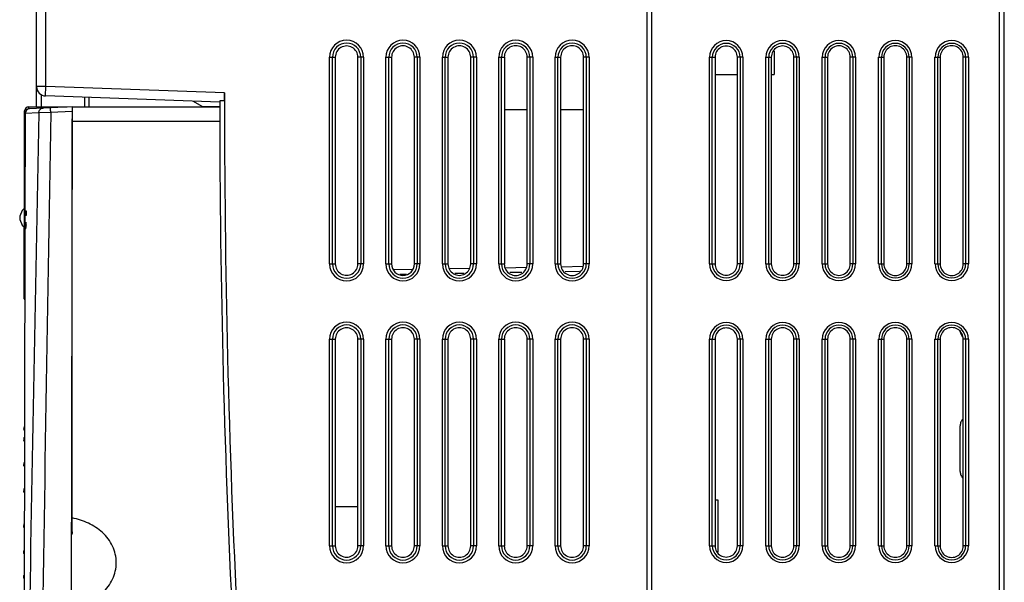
# Model space of a CAD drawing. Header units: millimetres. Extents: x 0 to 1400, y 0 to 1100.
# Tile 29 of 33: x 790 to 895, y 524 to 583. Entities that reach past the tile are written whole.
import ezdxf

# ---------------------------------------------------------------- set-up
doc = ezdxf.new("R2010")
doc.units = ezdxf.units.MM
doc.header["$LTSCALE"] = 77
doc.layers.add('00_COMPONENTS', color=7, linetype='CONTINUOUS')

msp = doc.modelspace()

# ---------------------------------------------------------------- linework, layer by layer
at = {"layer": '00_COMPONENTS', "color": 9, "linetype": 'CONTINUOUS'}
for p, q in [((792.74, 576.34), (792.74, 735.37)), ((822.93, 557.46), (822.93, 579.46)), ((822.93, 579.46), (823.54, 579.46)), ((823.23, 557.46), (823.23, 579.46)), ((826.55, 579.46), (825.95, 579.46)), ((826.25, 579.46), (826.25, 557.46)), ((826.55, 579.46), (826.55, 557.46)), ((828.93, 557.46), (828.93, 579.46)), ((828.93, 579.46), (829.53, 579.46)), ((829.23, 557.46), (829.23, 579.46)), ((832.55, 579.46), (831.95, 579.46)), ((832.25, 579.46), (832.25, 557.46)), ((832.55, 579.46), (832.55, 557.46)), ((834.93, 557.46), (834.93, 579.46)), ((834.93, 579.46), (835.53, 579.46)), ((835.23, 557.46), (835.23, 579.46)), ((838.55, 579.46), (837.96, 579.46)), ((838.25, 579.46), (838.25, 557.46)), ((838.55, 579.46), (838.55, 557.46)), ((840.93, 557.46), (840.93, 579.46)), ((840.93, 579.46), (841.53, 579.46)), ((841.23, 557.46), (841.23, 579.46)), ((844.55, 579.46), (843.96, 579.46)), ((844.25, 579.46), (844.25, 557.46)), ((844.55, 579.46), (844.55, 557.46)), ((846.93, 557.46), (846.93, 579.46)), ((846.93, 579.46), (847.52, 579.46)), ((847.23, 557.46), (847.23, 579.46)), ((850.55, 579.46), (849.96, 579.46)), ((850.25, 579.46), (850.25, 557.46)), ((850.55, 579.46), (850.55, 557.46)), ((863.36, 557.46), (863.36, 579.46)), ((863.36, 579.46), (863.95, 579.46)), ((863.66, 557.46), (863.66, 579.46)), ((866.91, 579.46), (866.33, 579.46)), ((866.61, 579.46), (866.61, 557.46)), ((866.91, 579.46), (866.91, 557.46)), ((869.36, 557.46), (869.36, 579.46)), ((869.36, 579.46), (869.94, 579.46)), ((869.66, 557.46), (869.66, 579.46)), ((872.91, 579.46), (872.34, 579.46)), ((872.61, 579.46), (872.61, 557.46)), ((872.91, 579.46), (872.91, 557.46)), ((875.36, 557.46), (875.36, 579.46)), ((875.36, 579.46), (875.93, 579.46)), ((875.66, 557.46), (875.66, 579.46)), ((878.91, 579.46), (878.35, 579.46)), ((878.61, 579.46), (878.61, 557.46)), ((878.91, 579.46), (878.91, 557.46)), ((881.36, 557.46), (881.36, 579.46)), ((881.36, 579.46), (881.92, 579.46)), ((881.66, 557.46), (881.66, 579.46)), ((884.91, 579.46), (884.36, 579.46)), ((884.61, 579.46), (884.61, 557.46)), ((884.91, 579.46), (884.91, 557.46)), ((887.36, 557.46), (887.36, 579.46)), ((887.36, 579.46), (887.91, 579.46)), ((887.66, 557.46), (887.66, 579.46)), ((890.91, 579.46), (890.37, 579.46)), ((890.61, 579.46), (890.61, 557.46)), ((890.91, 579.46), (890.91, 557.46)), ((792.74, 576.34), (791.74, 576.34)), ((792.7, 575.34), (792.74, 576.34)), ((811.75, 575.68), (792.74, 576.34)), ((792.22, 575.48), (792.22, 574.17)), ((796.83, 575.2), (796.83, 574.17)), ((797.3, 575.18), (797.3, 574.17)), ((790.59, 573.67), (790.44, 573.67)), ((791.99, 573.55), (790.53, 573.47)), ((791.01, 573.97), (790.94, 573.97)), ((793.25, 573.59), (791.99, 573.55)), ((795.53, 573.7), (793.25, 573.59)), ((795.54, 572.67), (811.24, 572.67)), ((790.51, 561.45), (790.61, 561.45)), ((795.5, 557.47), (795.54, 557.47)), ((822.93, 557.46), (823.54, 557.46)), ((826.55, 557.46), (825.95, 557.46)), ((828.93, 557.46), (829.53, 557.46)), ((832.55, 557.46), (831.95, 557.46)), ((834.93, 557.46), (835.53, 557.46)), ((837.24, 556.45), (836.27, 556.44)), ((838.55, 557.46), (837.96, 557.46)), ((840.93, 557.46), (841.53, 557.46)), ((843.38, 556.56), (842.13, 556.54)), ((844.55, 557.46), (843.96, 557.46)), ((846.93, 557.46), (847.52, 557.46)), ((849.52, 556.67), (848, 556.64)), ((850.55, 557.46), (849.96, 557.46)), ((863.36, 557.46), (863.95, 557.46)), ((866.91, 557.46), (866.33, 557.46)), ((869.36, 557.46), (869.94, 557.46)), ((872.91, 557.46), (872.34, 557.46)), ((875.36, 557.46), (875.93, 557.46)), ((878.91, 557.46), (878.35, 557.46)), ((881.36, 557.46), (881.92, 557.46)), ((884.91, 557.46), (884.36, 557.46)), ((887.36, 557.46), (887.91, 557.46)), ((890.91, 557.46), (890.37, 557.46)), ((831.1, 556.35), (830.4, 556.33)), ((790.44, 554.34), (790.49, 554.34)), ((822.93, 527.46), (822.93, 549.46)), ((822.93, 549.46), (823.54, 549.46)), ((823.23, 527.46), (823.23, 549.46)), ((826.55, 549.46), (825.95, 549.46)), ((826.25, 549.46), (826.25, 527.46)), ((826.55, 549.46), (826.55, 527.46)), ((828.93, 527.46), (828.93, 549.46)), ((828.93, 549.46), (829.53, 549.46)), ((829.23, 527.46), (829.23, 549.46)), ((832.55, 549.46), (831.95, 549.46)), ((832.25, 549.46), (832.25, 527.46)), ((832.55, 549.46), (832.55, 527.46)), ((834.93, 527.46), (834.93, 549.46)), ((834.93, 549.46), (835.53, 549.46)), ((835.23, 527.46), (835.23, 549.46)), ((838.55, 549.46), (837.96, 549.46)), ((838.25, 549.46), (838.25, 527.46)), ((838.55, 549.46), (838.55, 527.46)), ((840.93, 527.46), (840.93, 549.46)), ((840.93, 549.46), (841.53, 549.46)), ((841.23, 527.46), (841.23, 549.46)), ((844.55, 549.46), (843.96, 549.46)), ((844.25, 549.46), (844.25, 527.46)), ((844.55, 549.46), (844.55, 527.46)), ((846.93, 527.46), (846.93, 549.46)), ((846.93, 549.46), (847.52, 549.46)), ((847.23, 527.46), (847.23, 549.46)), ((850.55, 549.46), (849.96, 549.46)), ((850.25, 549.46), (850.25, 527.46)), ((850.55, 549.46), (850.55, 527.46)), ((863.36, 527.46), (863.36, 549.46)), ((863.36, 549.46), (863.95, 549.46)), ((863.66, 527.46), (863.66, 549.46)), ((866.91, 549.46), (866.33, 549.46)), ((866.61, 549.46), (866.61, 527.46)), ((866.91, 549.46), (866.91, 527.46)), ((869.36, 527.46), (869.36, 549.46)), ((869.36, 549.46), (869.94, 549.46)), ((869.66, 527.46), (869.66, 549.46)), ((872.91, 549.46), (872.34, 549.46)), ((872.61, 549.46), (872.61, 527.46)), ((872.91, 549.46), (872.91, 527.46)), ((875.36, 527.46), (875.36, 549.46)), ((875.36, 549.46), (875.93, 549.46)), ((875.66, 527.46), (875.66, 549.46)), ((878.91, 549.46), (878.35, 549.46)), ((878.61, 549.46), (878.61, 527.46)), ((878.91, 549.46), (878.91, 527.46)), ((881.36, 527.46), (881.36, 549.46)), ((881.36, 549.46), (881.92, 549.46)), ((881.66, 527.46), (881.66, 549.46)), ((884.91, 549.46), (884.36, 549.46)), ((884.61, 549.46), (884.61, 527.46)), ((884.91, 549.46), (884.91, 527.46)), ((887.36, 527.46), (887.36, 549.46)), ((887.36, 549.46), (887.91, 549.46)), ((887.66, 527.46), (887.66, 549.46)), ((890.91, 549.46), (890.37, 549.46)), ((890.61, 549.46), (890.61, 527.46)), ((890.91, 549.46), (890.91, 527.46)), ((790.4, 539.88), (790.4, 539.92)), ((790.4, 539.92), (790.4, 539.92)), ((790.43, 538.97), (790.46, 538.99)), ((790.39, 536.05), (790.41, 536.04)), ((790.4, 536.1), (790.4, 536.12)), ((790.4, 536.12), (790.4, 536.12)), ((790.43, 533.4), (790.45, 533.4)), ((790.39, 529.63), (790.4, 529.63)), ((790.4, 529.61), (790.4, 529.6)), ((822.93, 527.46), (823.54, 527.46)), ((826.55, 527.46), (825.95, 527.46)), ((828.93, 527.46), (829.53, 527.46)), ((832.55, 527.46), (831.95, 527.46)), ((834.93, 527.46), (835.53, 527.46)), ((838.55, 527.46), (837.96, 527.46)), ((840.93, 527.46), (841.53, 527.46)), ((844.55, 527.46), (843.96, 527.46)), ((846.93, 527.46), (847.52, 527.46)), ((850.55, 527.46), (849.96, 527.46)), ((863.36, 527.46), (863.95, 527.46)), ((866.91, 527.46), (866.33, 527.46)), ((869.36, 527.46), (869.94, 527.46)), ((872.91, 527.46), (872.34, 527.46)), ((875.36, 527.46), (875.93, 527.46)), ((878.91, 527.46), (878.35, 527.46)), ((881.36, 527.46), (881.92, 527.46)), ((884.91, 527.46), (884.36, 527.46)), ((887.36, 527.46), (887.91, 527.46)), ((890.91, 527.46), (890.37, 527.46)), ((790.39, 524.29), (790.42, 524.32)), ((790.4, 524.21), (790.4, 524.18))]:
    msp.add_line(p, q, dxfattribs=at)
at = {"layer": '00_COMPONENTS', "color": 7, "linetype": 'CONTINUOUS'}
for p, q in [((856.74, 365.37), (856.74, 735.37)), ((857.24, 365.37), (857.24, 735.37)), ((894.24, 367.83), (894.24, 735.37)), ((894.74, 368.37), (894.74, 735.37)), ((791.74, 574.17), (791.74, 734.37)), ((870.24, 580.12), (870.24, 577.62)), ((823.54, 579.46), (823.54, 557.46)), ((825.95, 557.46), (825.95, 579.46)), ((829.53, 579.46), (829.53, 557.46)), ((831.95, 557.46), (831.95, 579.46)), ((835.53, 579.46), (835.53, 557.46)), ((837.96, 557.46), (837.96, 579.46)), ((841.53, 579.46), (841.53, 557.46)), ((843.96, 557.46), (843.96, 579.46)), ((847.52, 579.46), (847.52, 557.46)), ((849.96, 557.46), (849.96, 579.46)), ((863.95, 579.46), (863.95, 557.46)), ((866.33, 557.46), (866.33, 579.46)), ((869.94, 579.46), (869.94, 557.46)), ((872.34, 557.46), (872.34, 579.46)), ((875.93, 579.46), (875.93, 557.46)), ((878.35, 557.46), (878.35, 579.46)), ((881.92, 579.46), (881.92, 557.46)), ((884.36, 557.46), (884.36, 579.46)), ((887.91, 579.46), (887.91, 557.46)), ((890.37, 557.46), (890.37, 579.46)), ((863.95, 577.62), (866.33, 577.62)), ((869.94, 577.62), (870.24, 577.62)), ((811.24, 574.69), (792.7, 575.34)), ((811.75, 575.68), (811.75, 574.17)), ((808.42, 574.79), (809.35, 574.26)), ((809.35, 574.26), (811.23, 574.21)), ((811.24, 574.83), (811.24, 574.17)), ((811.74, 574.81), (811.24, 574.83)), ((790.44, 573.67), (790.44, 563.35)), ((790.53, 573.47), (790.51, 562.04)), ((790.94, 573.97), (790.94, 574.17)), ((790.94, 574.17), (795.01, 574.17)), ((795.53, 574.2), (791.01, 573.97)), ((792.84, 574.06), (792.84, 574.17)), ((794.25, 574.17), (794.25, 574.14)), ((795.53, 574.2), (795.34, 477)), ((795.54, 574.17), (811.24, 574.17)), ((843.96, 573.87), (841.53, 573.87)), ((849.96, 573.87), (847.52, 573.87)), ((795.54, 528.96), (795.54, 572.9)), ((790.51, 564.13), (790.44, 564.13)), ((790.41, 563.35), (790.51, 563.35)), ((790.51, 563.11), (790.63, 563.11)), ((790.63, 563.11), (790.63, 562.61)), ((790.63, 562.61), (790.51, 562.61)), ((790.51, 561.95), (790.52, 561.84)), ((790.51, 561.58), (790.51, 561.84)), ((790.52, 561.92), (790.52, 561.84)), ((790.63, 561.68), (790.54, 561.68)), ((790.51, 561.18), (790.34, 477.74)), ((790.41, 561.4), (790.51, 561.4)), ((790.44, 553.74), (790.44, 561.4)), ((790.63, 561.61), (790.51, 561.61)), ((790.51, 561.45), (790.51, 561.58)), ((790.44, 560.61), (790.51, 560.62)), ((831.74, 556.86), (829.79, 556.82)), ((837.84, 556.96), (835.65, 556.93)), ((843.87, 557.07), (841.62, 557.03)), ((849.97, 557.18), (847.59, 557.13)), ((795.49, 554.05), (795.54, 554.05)), ((823.54, 549.46), (823.54, 527.46)), ((825.95, 527.46), (825.95, 549.46)), ((829.53, 549.46), (829.53, 527.46)), ((831.95, 527.46), (831.95, 549.46)), ((835.53, 549.46), (835.53, 527.46)), ((837.96, 527.46), (837.96, 549.46)), ((841.53, 549.46), (841.53, 527.46)), ((843.96, 527.46), (843.96, 549.46)), ((847.52, 549.46), (847.52, 527.46)), ((849.96, 527.46), (849.96, 549.46)), ((863.95, 549.46), (863.95, 527.46)), ((866.33, 527.46), (866.33, 549.46)), ((869.94, 549.46), (869.94, 527.46)), ((872.34, 527.46), (872.34, 549.46)), ((875.93, 549.46), (875.93, 527.46)), ((878.35, 527.46), (878.35, 549.46)), ((881.92, 549.46), (881.92, 527.46)), ((884.36, 527.46), (884.36, 549.46)), ((887.91, 549.46), (887.91, 527.46)), ((890.37, 527.46), (890.37, 549.46)), ((790.4, 539.88), (790.4, 539.88)), ((790.4, 539.87), (790.4, 539.85)), ((790.4, 539.85), (790.41, 539.81)), ((890.04, 535.38), (890.04, 540.24)), ((790.39, 538.63), (790.46, 538.55)), ((790.46, 539.03), (790.43, 538.99)), ((790.4, 536.1), (790.4, 536.1)), ((790.4, 535.97), (790.46, 535.9)), ((790.46, 536.37), (790.42, 536.33)), ((790.45, 533.58), (790.41, 533.54)), ((790.4, 533.18), (790.45, 533.13)), ((863.95, 532.36), (864.24, 532.36)), ((864.24, 532.36), (864.24, 526.8)), ((825.95, 531.62), (823.54, 531.62)), ((790.44, 529.81), (790.4, 529.77)), ((790.41, 529.41), (790.44, 529.38)), ((790.44, 527.02), (790.4, 526.98)), ((790.43, 524.36), (790.39, 524.32)), ((790.39, 524.27), (790.39, 524.29)), ((790.39, 524.24), (790.39, 524.27)), ((790.4, 524.21), (790.4, 524.21))]:
    msp.add_line(p, q, dxfattribs=at)
for points in [[(790.41, 563.35), (790.2, 563.14), (789.95, 562.54), (789.95, 562.21), (790.2, 561.6), (790.41, 561.4)], [(790.46, 540.17), (790.44, 540.13), (790.42, 540.08), (790.42, 540.05), (790.41, 540), (790.41, 539.95), (790.4, 539.9), (790.4, 539.88)], [(790.4, 539.88), (790.4, 539.87), (790.41, 539.83), (790.42, 539.78), (790.44, 539.73), (790.46, 539.7)], [(790.46, 536.34), (790.43, 536.3), (790.42, 536.26), (790.4, 536.17), (790.4, 536.1)], [(790.4, 536.1), (790.4, 536.08), (790.41, 536.02), (790.43, 535.96), (790.46, 535.91)], [(790.44, 529.79), (790.42, 529.75), (790.4, 529.66), (790.4, 529.61)], [(790.4, 529.61), (790.4, 529.54), (790.42, 529.46), (790.44, 529.41)], [(790.43, 524.35), (790.43, 524.34), (790.41, 524.28), (790.4, 524.22), (790.4, 524.21)], [(790.4, 524.21), (790.4, 524.17), (790.41, 524.08), (790.43, 524.01), (790.43, 524)]]:
    msp.add_lwpolyline(points, dxfattribs=at)
at = {"layer": '00_COMPONENTS', "color": 9, "linetype": 'CONTINUOUS'}
for centre, radius, start, end in [((824.74, 579.46), 1.81, 0, 180), ((824.74, 579.46), 1.51, 0, 180), ((830.74, 579.46), 1.81, 0, 180), ((830.74, 579.46), 1.51, 0, 180), ((836.74, 579.46), 1.81, 0, 180), ((836.74, 579.46), 1.51, 0, 180), ((842.74, 579.46), 1.81, 0, 180), ((842.74, 579.46), 1.51, 0, 180), ((848.74, 579.46), 1.81, 0, 180), ((848.74, 579.46), 1.51, 0, 180), ((865.14, 579.46), 1.77, 0, 180), ((865.14, 579.46), 1.48, 0, 180), ((871.14, 579.46), 1.77, 0, 180), ((871.14, 579.46), 1.48, 0, 180), ((877.14, 579.46), 1.77, 0, 180), ((877.14, 579.46), 1.48, 0, 180), ((883.14, 579.46), 1.77, 0, 180), ((883.14, 579.46), 1.48, 0, 180), ((889.14, 579.46), 1.77, 0, 180), ((889.14, 579.46), 1.48, 0, 180), ((790.93, 573.67), 0.301, 149.8256, 151.7922), ((14734.85, 286.81), 13945.81, 178.82187, 179.064333), ((29834.12, 77.79), 29045.1, 179.021916, 179.152083), ((824.74, 557.46), 1.81, 180, 360), ((824.74, 557.46), 1.51, 180, 360), ((830.74, 557.46), 1.81, 180, 360), ((830.74, 557.46), 1.51, 180, 360), ((836.74, 557.46), 1.81, 180, 360), ((836.74, 557.46), 1.51, 180, 360), ((842.74, 557.46), 1.81, 180, 360), ((842.74, 557.46), 1.51, 180, 360), ((848.74, 557.46), 1.81, 180, 360), ((848.74, 557.46), 1.51, 180, 360), ((865.14, 557.46), 1.77, 180, 360), ((865.14, 557.46), 1.48, 180, 360), ((871.14, 557.46), 1.77, 180, 360), ((871.14, 557.46), 1.48, 180, 360), ((877.14, 557.46), 1.77, 180, 360), ((877.14, 557.46), 1.48, 180, 360), ((883.14, 557.46), 1.77, 180, 360), ((883.14, 557.46), 1.48, 180, 360), ((889.14, 557.46), 1.77, 180, 360), ((889.14, 557.46), 1.48, 180, 360), ((824.74, 549.46), 1.81, 0, 180), ((830.74, 549.46), 1.81, 0, 180), ((836.74, 549.46), 1.81, 0, 180), ((842.74, 549.46), 1.81, 0, 180), ((848.74, 549.46), 1.81, 0, 180), ((865.14, 549.46), 1.77, 0, 180), ((871.14, 549.46), 1.77, 0, 180), ((877.14, 549.46), 1.77, 0, 180), ((883.14, 549.46), 1.77, 0, 180), ((889.14, 549.46), 1.77, 0, 180), ((824.74, 549.46), 1.51, 0, 180), ((830.74, 549.46), 1.51, 0, 180), ((836.74, 549.46), 1.51, 0, 180), ((842.74, 549.46), 1.51, 0, 180), ((848.74, 549.46), 1.51, 0, 180), ((865.14, 549.46), 1.48, 0, 180), ((871.14, 549.46), 1.48, 0, 180), ((877.14, 549.46), 1.48, 0, 180), ((883.14, 549.46), 1.48, 0, 180), ((889.14, 549.46), 1.48, 0, 180), ((791.2, 539.87), 0.795, 174.8395, 175.9119), ((792.31, 539.78), 1.91, 172.9399, 173.5825), ((793.27, 539.67), 2.88, 173.6011, 174.1487), ((793.25, 539.67), 2.85, 174.1269, 174.3538), ((791.7, 539.82), 1.3, 174.3171, 174.8429), ((790.94, 536.12), 0.535, 173.5031, 179.1794), ((790.74, 536.12), 0.333, 179.1364, 179.9797), ((790.09, 536.19), 0.329, 359.138, 359.9729), ((789.94, 529.57), 0.474, 0.1167, 1.7817), ((824.74, 527.46), 1.81, 180, 360), ((824.74, 527.46), 1.51, 180, 360), ((830.74, 527.46), 1.81, 180, 360), ((830.74, 527.46), 1.51, 180, 360), ((836.74, 527.46), 1.81, 180, 360), ((836.74, 527.46), 1.51, 180, 360), ((842.74, 527.46), 1.81, 180, 360), ((842.74, 527.46), 1.51, 180, 360), ((848.74, 527.46), 1.81, 180, 360), ((848.74, 527.46), 1.51, 180, 360), ((865.14, 527.46), 1.77, 180, 360), ((865.14, 527.46), 1.48, 180, 360), ((871.14, 527.46), 1.77, 180, 360), ((871.14, 527.46), 1.48, 180, 360), ((877.14, 527.46), 1.77, 180, 360), ((877.14, 527.46), 1.48, 180, 360), ((883.14, 527.46), 1.77, 180, 360), ((883.14, 527.46), 1.48, 180, 360), ((889.14, 527.46), 1.77, 180, 360), ((889.14, 527.46), 1.48, 180, 360), ((791.36, 524.22), 0.953, 184.564, 185.7084), ((791.54, 524.24), 1.14, 185.6062, 186.8355)]:
    msp.add_arc(centre, radius, start, end, dxfattribs=at)
at = {"layer": '00_COMPONENTS', "color": 7, "linetype": 'CONTINUOUS'}
for centre, radius, start, end in [((792.74, 576.34), 1, 180, 268), ((790.94, 573.67), 0.5, 90, 180), ((791.03, 573.47), 0.5, 92.8849, 179.8849), ((1911.24, 574.17), 1100, 180, 185.91864), ((1911.24, 574.17), 1099.49, 180, 185.92186), ((831.34, 562.37), 40.92, 178.6339, 181.3661), ((802.59, 563.28), 12.08, 186.461, 187.594), ((802.67, 563.29), 12.16, 187.5933, 188.039), ((790.64, 553.74), 0.2, 180.0001, 222.4249), ((891.06, 550.38), 1.03, 180.0192, 194.84), ((891.06, 550.38), 1.02, 194.9278, 213.4159), ((891.05, 550.38), 1.01, 213.5006, 223.5577), ((791.72, 536.05), 1.33, 178.5905, 179.9382), ((791.75, 529.63), 1.36, 178.4688, 180.0028), ((791.95, 529.63), 1.56, 180.0283, 180.8424), ((792.05, 529.63), 1.66, 180.8588, 182.5499)]:
    msp.add_arc(centre, radius, start, end, dxfattribs=at)
for centre, major_axis, ratio, start_param, end_param in [((824.74, 579.46), (1.2, 0), 1, 0, 3.141593), ((830.74, 579.46), (1.21, 0), 1, 0, 3.141593), ((836.74, 579.46), (1.21, 0), 1, 0, 3.141593), ((842.74, 579.46), (1.22, 0), 1, 0, 3.141593), ((848.74, 579.46), (1.22, 0), 1, 0, 3.141593), ((865.14, 579.46), (1.19, 0), 0.999999, 0, 3.141593), ((871.14, 579.46), (1.2, 0), 0.999999, 0, 3.141593), ((877.14, 579.46), (1.21, 0), 0.999999, 0, 3.141593), ((883.14, 579.46), (1.22, 0), 0.999999, 0, 3.141593), ((889.14, 579.46), (1.23, 0), 0.999999, 0, 3.141593), ((811.73, 575.68), (0, 1), 0.017444, -2.618603, -1.571406), ((824.74, 557.46), (1.2, 0), 1, -3.141593, 0), ((830.74, 557.46), (1.21, 0), 1, 3.141593, 6.283185), ((836.74, 557.46), (1.21, 0), 1, -3.141593, 0), ((842.74, 557.46), (1.22, 0), 1, -3.141593, 0), ((848.74, 557.46), (1.22, 0), 1, -3.141593, 0), ((865.14, 557.46), (1.19, 0), 0.999999, -3.141593, 0), ((871.14, 557.46), (1.2, 0), 0.999999, -3.141593, 0), ((877.14, 557.46), (1.21, 0), 0.999999, -3.141593, 0), ((883.14, 557.46), (1.22, 0), 0.999999, -3.141593, 0), ((889.14, 557.46), (1.23, 0), 0.999999, -3.141593, 0), ((824.74, 549.46), (1.2, 0), 1, 0, 3.141593), ((830.74, 549.46), (1.21, 0), 1, 0, 3.141593), ((836.74, 549.46), (1.21, 0), 1, 0, 3.141593), ((842.74, 549.46), (1.22, 0), 1, 0, 3.141593), ((848.74, 549.46), (1.22, 0), 1, 0, 3.141593), ((865.14, 549.46), (1.19, 0), 0.999999, 0, 3.141593), ((871.14, 549.46), (1.2, 0), 0.999999, 0, 3.141593), ((877.14, 549.46), (1.21, 0), 0.999999, 0, 3.141593), ((883.14, 549.46), (1.22, 0), 0.999999, 0, 3.141593), ((889.14, 549.46), (1.23, 0), 0.999999, 0, 3.141593), ((824.74, 527.46), (1.2, 0), 1, -3.141593, 0), ((830.74, 527.46), (1.21, 0), 1, -3.141593, 0), ((836.74, 527.46), (1.21, 0), 1, -3.141593, 0), ((842.74, 527.46), (1.22, 0), 1, -3.141593, 0), ((848.74, 527.46), (1.22, 0), 1, -3.141593, 0), ((865.14, 527.46), (1.19, 0), 0.999999, -3.141593, 0), ((871.14, 527.46), (1.2, 0), 0.999999, -3.141593, 0), ((877.14, 527.46), (1.21, 0), 0.999999, -3.141593, 0), ((883.14, 527.46), (1.22, 0), 0.999999, -3.141593, 0), ((889.14, 527.46), (1.23, 0), 0.999999, -3.141593, 0)]:
    msp.add_ellipse(centre, major_axis=major_axis, ratio=ratio, start_param=start_param, end_param=end_param, dxfattribs=at)
at = {"layer": '00_COMPONENTS', "color": 9, "linetype": 'CONTINUOUS'}
for points, knots in [([(790.94, 573.97), (790.89, 573.97), (790.78, 573.95), (790.7, 573.87), (790.67, 573.82)], [0, 0, 0, 0, 0.49981, 1, 1, 1, 1]), ([(791.99, 573.55), (791.99, 573.67), (792.07, 573.91), (792.3, 574.04), (792.41, 574.04)], [0, 0, 0, 0, 0.519981, 1, 1, 1, 1]), ([(793.25, 573.59), (793.25, 573.65), (793.24, 573.77), (793.24, 573.91), (793.24, 573.99), (793.24, 574.04), (793.25, 574.07), (793.25, 574.08), (793.25, 574.08)], [0, 0, 0, 0, 0.381276, 0.704472, 0.828418, 0.920899, 0.978307, 1, 1, 1, 1]), ([(790.41, 539.96), (790.41, 539.95), (790.41, 539.93), (790.4, 539.92), (790.4, 539.92), (790.4, 539.92)], [0, 0, 0, 0, 0.709809, 0.916459, 1, 1, 1, 1]), ([(790.4, 539.92), (790.4, 539.92), (790.4, 539.92), (790.4, 539.92), (790.4, 539.92)], [0, 0, 0, 0, 0.162092, 1, 1, 1, 1]), ([(790.42, 540.04), (790.42, 540.03), (790.41, 540), (790.41, 539.97), (790.41, 539.96)], [0, 0, 0, 0, 0.386029, 1, 1, 1, 1]), ([(790.41, 540.01), (790.41, 540.01), (790.41, 540.02), (790.41, 540.03), (790.42, 540.03)], [0, 0, 0, 0, 0.314285, 1, 1, 1, 1]), ([(790.42, 540.03), (790.42, 540.03), (790.42, 540.03), (790.42, 540.04), (790.42, 540.04), (790.42, 540.04), (790.42, 540.04)], [0, 0, 0, 0, 0.175758, 0.546679, 0.803421, 1, 1, 1, 1]), ([(790.42, 536.18), (790.42, 536.17), (790.42, 536.15), (790.41, 536.12), (790.41, 536.11), (790.41, 536.1), (790.41, 536.1), (790.41, 536.1), (790.4, 536.1), (790.4, 536.1), (790.4, 536.11), (790.4, 536.12)], [0, 0, 0, 0, 0.393034, 0.568499, 0.706618, 0.783279, 0.802192, 0.811582, 0.832567, 0.874625, 1, 1, 1, 1]), ([(790.41, 536.18), (790.41, 536.18), (790.41, 536.19), (790.41, 536.2), (790.41, 536.21), (790.41, 536.21), (790.42, 536.21), (790.42, 536.2), (790.42, 536.2), (790.42, 536.19), (790.42, 536.19)], [0, 0, 0, 0, 0.210717, 0.385314, 0.500039, 0.56094, 0.585138, 0.664055, 0.806853, 1, 1, 1, 1]), ([(790.46, 536.25), (790.45, 536.24), (790.43, 536.23), (790.42, 536.2), (790.42, 536.19)], [0, 0, 0, 0, 0.275629, 1, 1, 1, 1]), ([(790.4, 529.6), (790.4, 529.61), (790.4, 529.62), (790.4, 529.63), (790.41, 529.64), (790.41, 529.64), (790.41, 529.64), (790.41, 529.64), (790.41, 529.64), (790.41, 529.64), (790.41, 529.62), (790.42, 529.61), (790.42, 529.6), (790.42, 529.59)], [0, 0, 0, 0, 0.188804, 0.336138, 0.382311, 0.412846, 0.431316, 0.44262, 0.464028, 0.504439, 0.626694, 0.795573, 1, 1, 1, 1]), ([(790.42, 529.57), (790.42, 529.57), (790.42, 529.56), (790.42, 529.54), (790.41, 529.53), (790.41, 529.53), (790.41, 529.53), (790.41, 529.53), (790.41, 529.54), (790.41, 529.54), (790.41, 529.55), (790.41, 529.56), (790.4, 529.58), (790.4, 529.59), (790.4, 529.6)], [0, 0, 0, 0, 0.178555, 0.311025, 0.349358, 0.373256, 0.385735, 0.401507, 0.435937, 0.484911, 0.545919, 0.619217, 0.801536, 1, 1, 1, 1]), ([(790.4, 524.18), (790.4, 524.18), (790.4, 524.19), (790.41, 524.18), (790.41, 524.18)], [0, 0, 0, 0, 0.493125, 1, 1, 1, 1]), ([(790.41, 524.18), (790.41, 524.18), (790.41, 524.16), (790.41, 524.14), (790.41, 524.13)], [0, 0, 0, 0, 0.184565, 1, 1, 1, 1]), ([(790.41, 524.13), (790.41, 524.12), (790.42, 524.1), (790.42, 524.09), (790.42, 524.08)], [0, 0, 0, 0, 0.291257, 1, 1, 1, 1]), ([(790.42, 524.08), (790.42, 524.07), (790.42, 524.07), (790.42, 524.07), (790.41, 524.07), (790.41, 524.07), (790.41, 524.08), (790.41, 524.09), (790.41, 524.1), (790.41, 524.1)], [0, 0, 0, 0, 0.117682, 0.176793, 0.194216, 0.263544, 0.390166, 0.556863, 1, 1, 1, 1])]:
    msp.add_open_spline(points, degree=3, knots=knots, dxfattribs=at)
at = {"layer": '00_COMPONENTS', "color": 7, "linetype": 'CONTINUOUS'}
for points, knots in [([(790.51, 562.09), (790.51, 562.09), (790.51, 562.04), (790.51, 561.99), (790.51, 561.95)], [0, 0, 0, 0, 0.155129, 1, 1, 1, 1]), ([(790.52, 561.84), (790.52, 561.8), (790.52, 561.76), (790.53, 561.71), (790.53, 561.69), (790.54, 561.68)], [0, 0, 0, 0, 0.687722, 0.892095, 1, 1, 1, 1]), ([(790.54, 561.68), (790.54, 561.68), (790.55, 561.69), (790.55, 561.7), (790.55, 561.7)], [0, 0, 0, 0, 0.131762, 1, 1, 1, 1]), ([(790.54, 561.68), (790.54, 561.68), (790.54, 561.68), (790.54, 561.68), (790.54, 561.68)], [0, 0, 0, 0, 0.550252, 1, 1, 1, 1]), ([(790.55, 561.7), (790.56, 561.73), (790.57, 561.8), (790.58, 561.87), (790.59, 561.92)], [0, 0, 0, 0, 0.375018, 1, 1, 1, 1]), ([(790.54, 561.18), (790.53, 561.18), (790.52, 561.21), (790.52, 561.26), (790.51, 561.35), (790.51, 561.41), (790.51, 561.45)], [0, 0, 0, 0, 0.077475, 0.269358, 0.579492, 1, 1, 1, 1]), ([(790.63, 561.59), (790.62, 561.53), (790.61, 561.43), (790.59, 561.3), (790.57, 561.23), (790.55, 561.18), (790.54, 561.18)], [0, 0, 0, 0, 0.413132, 0.724605, 0.921442, 1, 1, 1, 1]), ([(890.36, 540.99), (890.26, 540.9), (890.1, 540.66), (890.04, 540.38), (890.04, 540.24)], [0, 0, 0, 0, 0.499959, 1, 1, 1, 1]), ([(790.43, 538.99), (790.42, 538.99), (790.42, 538.98), (790.41, 538.95), (790.41, 538.91), (790.4, 538.86), (790.4, 538.8), (790.39, 538.73), (790.39, 538.69), (790.39, 538.66)], [0, 0, 0, 0, 0.036462, 0.119102, 0.238416, 0.398187, 0.57325, 0.739922, 1, 1, 1, 1]), ([(790.43, 538.97), (790.43, 538.94), (790.43, 538.9), (790.42, 538.83), (790.42, 538.77), (790.41, 538.72), (790.4, 538.67), (790.4, 538.65), (790.39, 538.63), (790.39, 538.63)], [0, 0, 0, 0, 0.227296, 0.385384, 0.566719, 0.736095, 0.881381, 0.97423, 1, 1, 1, 1]), ([(790.39, 538.63), (790.39, 538.63), (790.39, 538.64), (790.39, 538.65), (790.39, 538.66)], [0, 0, 0, 0, 0.319051, 1, 1, 1, 1]), ([(790.43, 538.97), (790.43, 538.97), (790.43, 538.98), (790.43, 539), (790.43, 538.99)], [0, 0, 0, 0, 0.76375, 1, 1, 1, 1]), ([(790.42, 536.33), (790.41, 536.32), (790.41, 536.3), (790.4, 536.27), (790.4, 536.22), (790.39, 536.18), (790.39, 536.15)], [0, 0, 0, 0, 0.099126, 0.320795, 0.639771, 1, 1, 1, 1]), ([(790.39, 536.15), (790.39, 536.15), (790.39, 536.12), (790.39, 536.1), (790.39, 536.08)], [0, 0, 0, 0, 0.258274, 1, 1, 1, 1]), ([(790.4, 535.97), (790.39, 535.97), (790.39, 535.98), (790.39, 536), (790.39, 536.02), (790.39, 536.04), (790.39, 536.05)], [0, 0, 0, 0, 0.111651, 0.333957, 0.638664, 1, 1, 1, 1]), ([(890.04, 535.38), (890.04, 535.24), (890.1, 534.96), (890.26, 534.73), (890.36, 534.64)], [0, 0, 0, 0, 0.500041, 1, 1, 1, 1]), ([(790.41, 533.54), (790.41, 533.53), (790.41, 533.53), (790.4, 533.51), (790.4, 533.49), (790.39, 533.45), (790.39, 533.39), (790.39, 533.34), (790.39, 533.32)], [0, 0, 0, 0, 0.04137, 0.118418, 0.223887, 0.351989, 0.669261, 1, 1, 1, 1]), ([(790.43, 533.4), (790.43, 533.37), (790.43, 533.33), (790.43, 533.28), (790.42, 533.25), (790.42, 533.22), (790.42, 533.2), (790.41, 533.19), (790.41, 533.18), (790.41, 533.18), (790.41, 533.17), (790.4, 533.18), (790.4, 533.18)], [0, 0, 0, 0, 0.331974, 0.502381, 0.660305, 0.803129, 0.86197, 0.910069, 0.94689, 0.972195, 0.987082, 1, 1, 1, 1]), ([(790.43, 533.4), (790.43, 533.41), (790.43, 533.45), (790.43, 533.49), (790.42, 533.52), (790.42, 533.53), (790.42, 533.53), (790.42, 533.54), (790.41, 533.54), (790.41, 533.54)], [0, 0, 0, 0, 0.373027, 0.702369, 0.827338, 0.919864, 0.951421, 0.9733, 1, 1, 1, 1]), ([(790.4, 533.18), (790.4, 533.18), (790.4, 533.2), (790.39, 533.23), (790.39, 533.27), (790.39, 533.3), (790.39, 533.32)], [0, 0, 0, 0, 0.110894, 0.32861, 0.646209, 1, 1, 1, 1]), ([(795.54, 520.92), (796.13, 521.04), (797.29, 521.41), (798.83, 522.39), (799.95, 523.86), (800.37, 525.67), (799.95, 527.49), (798.83, 528.96), (797.29, 529.94), (796.13, 530.3), (795.54, 530.43)], [0, 0, 0, 0, 0.125274, 0.250391, 0.375292, 0.499999, 0.624706, 0.749608, 0.874725, 1, 1, 1, 1]), ([(790.4, 529.77), (790.4, 529.77), (790.4, 529.76), (790.39, 529.73), (790.39, 529.7), (790.39, 529.68), (790.39, 529.67)], [0, 0, 0, 0, 0.112716, 0.318598, 0.627656, 1, 1, 1, 1]), ([(790.41, 529.41), (790.41, 529.41), (790.4, 529.43), (790.4, 529.46), (790.39, 529.51), (790.39, 529.54), (790.39, 529.56)], [0, 0, 0, 0, 0.112882, 0.334289, 0.633134, 1, 1, 1, 1]), ([(790.4, 526.98), (790.39, 526.98), (790.39, 526.97), (790.39, 526.95), (790.39, 526.93), (790.39, 526.91), (790.39, 526.9)], [0, 0, 0, 0, 0.11121, 0.332585, 0.63863, 1, 1, 1, 1]), ([(790.42, 526.62), (790.42, 526.62), (790.41, 526.63), (790.41, 526.65), (790.4, 526.68), (790.4, 526.74), (790.39, 526.81), (790.39, 526.87), (790.39, 526.9)], [0, 0, 0, 0, 0.037194, 0.11281, 0.228188, 0.371616, 0.693479, 1, 1, 1, 1]), ([(790.43, 526.7), (790.43, 526.73), (790.43, 526.77), (790.42, 526.83), (790.42, 526.88), (790.41, 526.92), (790.41, 526.95), (790.41, 526.97), (790.4, 526.97), (790.4, 526.98), (790.4, 526.98), (790.4, 526.98)], [0, 0, 0, 0, 0.293592, 0.457576, 0.628542, 0.782906, 0.900305, 0.943282, 0.973792, 0.990791, 1, 1, 1, 1]), ([(790.39, 524.32), (790.39, 524.31), (790.39, 524.3), (790.39, 524.3), (790.39, 524.29)], [0, 0, 0, 0, 0.319051, 1, 1, 1, 1]), ([(790.4, 524.13), (790.4, 524.14), (790.39, 524.18), (790.39, 524.21), (790.39, 524.24)], [0, 0, 0, 0, 0.263579, 1, 1, 1, 1]), ([(790.43, 523.95), (790.42, 523.95), (790.42, 523.96), (790.42, 523.97), (790.42, 523.99), (790.41, 524.02), (790.41, 524.07), (790.4, 524.11), (790.4, 524.13)], [0, 0, 0, 0, 0.029777, 0.092286, 0.184844, 0.302391, 0.613836, 1, 1, 1, 1])]:
    msp.add_open_spline(points, degree=3, knots=knots, dxfattribs=at)
at = {"layer": '00_COMPONENTS', "color": 9, "linetype": 'CONTINUOUS'}
for points in [[(790.46, 540.17), (790.44, 540.13), (790.42, 540.08), (790.42, 540.04)], [(790.41, 524.15), (790.4, 524.16), (790.4, 524.17), (790.4, 524.18)]]:
    msp.add_open_spline(points, degree=3, dxfattribs=at)
at = {"layer": '00_COMPONENTS', "color": 7, "linetype": 'CONTINUOUS'}
msp.add_open_spline([(795.54, 528.96), (795.54, 528.85), (795.51, 528.73), (795.45, 528.64)], degree=3, dxfattribs=at)

doc.saveas('drawing.dxf')
